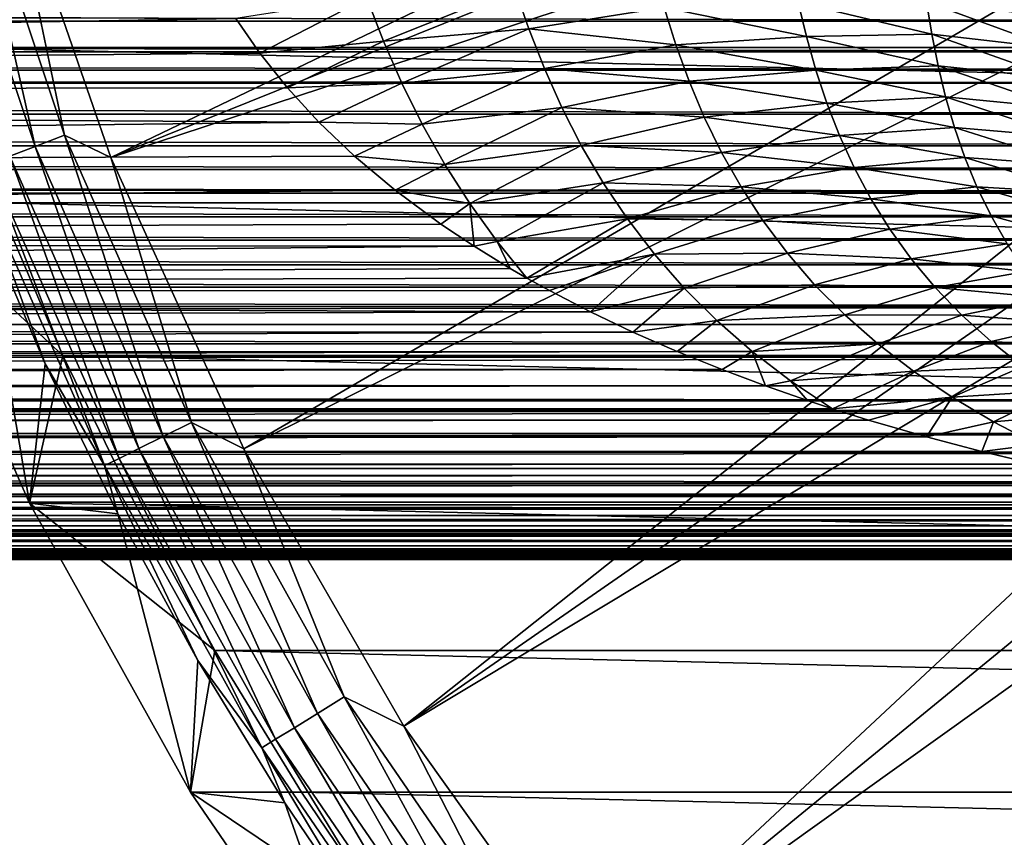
# Model space of a CAD drawing. Header units: metres. Extents: x -109 to 109, y -315 to 32.
# Tile 256 of 256: x 47.32 to 56.26, y -17.52 to -10.1. Entities that reach past the tile are written whole.
import ezdxf

# ---------------------------------------------------------------- set-up
doc = ezdxf.new("R2010")
doc.units = ezdxf.units.M
doc.layers.add('solid_K244242000C74_AAA', color=7, linetype='CONTINUOUS')

msp = doc.modelspace()

# ---------------------------------------------------------------- linework, layer by layer
at = {"layer": 'solid_K244242000C74_AAA'}
for points in [[(47.19503, -8.604639, -78.325066), (48.145657, -11.351308, -78.325066), (60.66922, -5.334013, -73.288864)], [(48.145657, -11.351308, -78.325066), (60.981216, -6.183262, -73.288864), (60.66922, -5.334013, -73.288864)], [(48.145657, -11.351308, -78.325066), (61.338737, -7.014371, -73.288864), (60.981216, -6.183262, -73.288864)], [(48.145657, -11.351308, -78.325066), (49.353058, -13.995161, -78.325066), (61.338737, -7.014371, -73.288864)], [(49.353058, -13.995161, -78.325066), (61.740723, -7.824902, -73.288864), (61.338737, -7.014371, -73.288864)], [(49.353058, -13.995161, -78.325066), (50.806305, -16.512268, -78.325066), (61.740723, -7.824902, -73.288864)], [(50.806305, -16.512268, -78.325066), (62.186001, -8.612478, -73.288864), (61.740723, -7.824902, -73.288864)], [(46.544979, -8.522939, -78.672592), (47.45916, -11.250482, -78.672592), (46.819908, -8.444714, -78.472404)], [(46.819908, -8.444714, -78.472404), (47.7257, -11.147223, -78.472404), (47.19503, -8.604639, -78.325066)], [(47.45916, -11.250482, -78.672592), (47.7257, -11.147223, -78.472404), (46.819908, -8.444714, -78.472404)], [(47.229122, -11.339598, -78.919411), (47.45916, -11.250482, -78.672592), (46.544979, -8.522939, -78.672592)], [(47.7257, -11.147223, -78.472404), (48.145657, -11.351308, -78.325066), (47.19503, -8.604639, -78.325066)], [(50.806305, -16.512268, -78.325066), (62.673264, -9.37479, -73.288864), (62.186001, -8.612478, -73.288864)], [(46.132748, -8.916736, -83.82), (106.867256, -8.916736, -83.82), (106.408623, -10.351391, -83.82)], [(46.132748, -8.916736, -83.82), (106.408623, -10.351391, -83.82), (46.591377, -10.351391, -83.82)], [(50.806305, -16.512268, -78.325066), (52.492241, -18.879845, -78.325066), (62.673264, -9.37479, -73.288864)], [(52.492241, -18.879845, -78.325066), (63.20108, -10.109604, -73.288864), (62.673264, -9.37479, -73.288864)], [(50.469532, -9.903228, 11.351432), (50.621002, -10.293817, 10.983993), (51.812984, -9.815937, 11.722219)], [(50.621002, -10.293817, 10.983993), (51.939648, -10.183281, 11.372904), (51.812984, -9.815937, 11.722219)], [(51.812984, -9.815937, 11.722219), (51.939648, -10.183281, 11.372904), (53.168167, -9.989215, 12.057755)], [(-60.516262, -10.113585, -11.077698), (-60.149628, -9.836993, -11.324026), (60.516254, -10.113615, -11.077671)], [(-60.149628, -9.836993, -11.324026), (60.149601, -9.837038, -11.323987), (60.516254, -10.113615, -11.077671)], [(50.469532, -9.903228, 11.351432), (49.279285, -10.090758, 11.098495), (49.497292, -10.403945, 10.805459)], [(50.469532, -9.903228, 11.351432), (49.497292, -10.403945, 10.805459), (50.621002, -10.293817, 10.983993)], [(10.626992, -9.924098, 11.247767), (9.445458, -10.768777, 10.441908), (49.279285, -10.090758, 11.098495)], [(51.939648, -10.183281, 11.372904), (53.274681, -10.326883, 11.716734), (53.168167, -9.989215, 12.057755)], [(53.168167, -9.989215, 12.057755), (54.459625, -10.25341, 12.499713), (54.383873, -9.943661, 12.806595)], [(53.168167, -9.989215, 12.057755), (53.274681, -10.326883, 11.716734), (54.459625, -10.25341, 12.499713)], [(54.383873, -9.943661, 12.806595), (55.59824, -10.231534, 13.438177), (55.547741, -9.938193, 13.713399)], [(54.383873, -9.943661, 12.806595), (54.459625, -10.25341, 12.499713), (55.59824, -10.231534, 13.438177)], [(55.547741, -9.938193, 13.713399), (56.699219, -10.357151, 14.420895), (56.667198, -10.074094, 14.669641)], [(55.547741, -9.938193, 13.713399), (55.59824, -10.231534, 13.438177), (56.699219, -10.357151, 14.420895)], [(9.445458, -10.768777, 10.441908), (49.497292, -10.403945, 10.805459), (49.279285, -10.090758, 11.098495)], [(-60.903019, -10.39276, -10.816216), (-60.516262, -10.113585, -11.077698), (60.90303, -10.392774, -10.816203)], [(-60.516262, -10.113585, -11.077698), (60.516254, -10.113615, -11.077671), (60.90303, -10.392774, -10.816203)], [(50.621002, -10.293817, 10.983993), (50.787766, -10.675537, 10.596461), (51.939648, -10.183281, 11.372904)], [(50.787766, -10.675537, 10.596461), (52.080467, -10.543216, 11.00103), (51.939648, -10.183281, 11.372904)], [(51.939648, -10.183281, 11.372904), (52.080467, -10.543216, 11.00103), (53.274681, -10.326883, 11.716734)], [(52.492241, -18.879845, -78.325066), (63.767906, -10.814763, -73.288864), (63.20108, -10.109604, -73.288864)], [(53.274681, -10.326883, 11.716734), (54.545811, -10.557697, 12.168305), (54.459625, -10.25341, 12.499713)], [(54.459625, -10.25341, 12.499713), (55.655743, -10.51891, 13.137419), (55.59824, -10.231534, 13.438177)], [(54.459625, -10.25341, 12.499713), (54.545811, -10.557697, 12.168305), (55.655743, -10.51891, 13.137419)], [(55.59824, -10.231534, 13.438177), (56.735554, -10.632997, 14.14547), (56.699219, -10.357151, 14.420895)], [(55.59824, -10.231534, 13.438177), (55.655743, -10.51891, 13.137419), (56.735554, -10.632997, 14.14547)], [(46.591377, -10.351391, -83.82), (106.408623, -10.351391, -83.82), (105.882225, -11.762788, -83.82)], [(46.591377, -10.351391, -83.82), (105.882225, -11.762788, -83.82), (47.117771, -11.762788, -83.82)], [(50.621002, -10.293817, 10.983993), (49.497292, -10.403945, 10.805459), (49.747707, -10.717263, 10.494773)], [(50.621002, -10.293817, 10.983993), (49.747707, -10.717263, 10.494773), (50.787766, -10.675537, 10.596461)], [(52.080467, -10.543216, 11.00103), (53.395077, -10.658482, 11.351448), (53.274681, -10.326883, 11.716734)], [(53.274681, -10.326883, 11.716734), (53.395077, -10.658482, 11.351448), (54.545811, -10.557697, 12.168305)], [(-61.156261, -10.568648, -10.64442), (-60.903019, -10.39276, -10.816216), (61.138538, -10.556506, -10.656462)], [(-60.903019, -10.39276, -10.816216), (60.90303, -10.392774, -10.816203), (61.138538, -10.556506, -10.656462)], [(9.445458, -10.768777, 10.441908), (49.747707, -10.717263, 10.494773), (49.497292, -10.403945, 10.805459)], [(50.787766, -10.675537, 10.596461), (50.972244, -11.048493, 10.188828), (52.080467, -10.543216, 11.00103)], [(50.972244, -11.048493, 10.188828), (52.238182, -10.895976, 10.606525), (52.080467, -10.543216, 11.00103)], [(52.080467, -10.543216, 11.00103), (52.238182, -10.895976, 10.606525), (53.395077, -10.658482, 11.351448)], [(54.545811, -10.557697, 12.168305), (55.72282, -10.800815, 12.811217), (55.655743, -10.51891, 13.137419)], [(55.655743, -10.51891, 13.137419), (56.778584, -10.902177, 13.84363), (56.735554, -10.632997, 14.14547)], [(55.655743, -10.51891, 13.137419), (55.72282, -10.800815, 12.811217), (56.778584, -10.902177, 13.84363)], [(-61.312981, -10.674858, -10.537903), (-61.156261, -10.568648, -10.64442), (61.313, -10.674861, -10.537901)], [(-61.156261, -10.568648, -10.64442), (61.138538, -10.556506, -10.656462), (61.313, -10.674861, -10.537901)], [(53.395077, -10.658482, 11.351448), (54.645096, -10.856943, 11.812355), (54.545811, -10.557697, 12.168305)], [(54.545811, -10.557697, 12.168305), (54.645096, -10.856943, 11.812355), (55.72282, -10.800815, 12.811217)], [(-61.745331, -10.958629, -10.242482), (-61.312981, -10.674858, -10.537903), (61.745346, -10.958628, -10.242484)], [(-61.312981, -10.674858, -10.537903), (61.313, -10.674861, -10.537901), (61.745346, -10.958628, -10.242484)], [(9.445458, -10.768777, 10.441908), (50.034657, -11.029721, 10.165886), (49.747707, -10.717263, 10.494773)], [(50.787766, -10.675537, 10.596461), (49.747707, -10.717263, 10.494773), (50.034657, -11.029721, 10.165886)], [(50.787766, -10.675537, 10.596461), (50.034657, -11.029721, 10.165886), (50.972244, -11.048493, 10.188828)], [(52.238182, -10.895976, 10.606525), (53.532196, -10.984356, 10.961823), (53.395077, -10.658482, 11.351448)], [(53.395077, -10.658482, 11.351448), (53.532196, -10.984356, 10.961823), (54.645096, -10.856943, 11.812355)], [(9.445458, -10.768777, 10.441908), (8.152534, -11.508774, 9.620193), (50.034657, -11.029721, 10.165886)], [(54.645096, -10.856943, 11.812355), (55.802029, -11.077738, 12.45967), (55.72282, -10.800815, 12.811217)], [(55.72282, -10.800815, 12.811217), (56.830692, -11.165235, 13.515639), (56.778584, -10.902177, 13.84363)], [(55.72282, -10.800815, 12.811217), (55.802029, -11.077738, 12.45967), (56.830692, -11.165235, 13.515639)], [(50.972244, -11.048493, 10.188828), (51.176823, -11.412745, 9.761156), (52.238182, -10.895976, 10.606525)], [(51.176823, -11.412745, 9.761156), (52.415436, -11.241711, 10.189443), (52.238182, -10.895976, 10.606525)], [(52.238182, -10.895976, 10.606525), (52.415436, -11.241711, 10.189443), (53.532196, -10.984356, 10.961823)], [(52.492241, -18.879845, -78.325066), (54.395599, -21.076445, -78.325066), (63.767906, -10.814763, -73.288864)], [(53.532196, -10.984356, 10.961823), (54.760128, -11.151538, 11.431883), (54.645096, -10.856943, 11.812355)], [(54.395599, -21.076445, -78.325066), (64.372078, -11.488202, -73.288864), (63.767906, -10.814763, -73.288864)], [(54.645096, -10.856943, 11.812355), (54.760128, -11.151538, 11.431883), (55.802029, -11.077738, 12.45967)], [(-62.20219, -11.243798, -9.928595), (-61.745331, -10.958629, -10.242482), (62.202194, -11.243797, -9.928596)], [(-61.745331, -10.958629, -10.242482), (61.745346, -10.958628, -10.242484), (62.202194, -11.243797, -9.928596)], [(52.415436, -11.241711, 10.189443), (53.688511, -11.304476, 10.548322), (53.532196, -10.984356, 10.961823)], [(53.532196, -10.984356, 10.961823), (53.688511, -11.304476, 10.548322), (54.760128, -11.151538, 11.431883)], [(8.152534, -11.508774, 9.620193), (50.358627, -11.339968, 9.818612), (50.034657, -11.029721, 10.165886)], [(50.972244, -11.048493, 10.188828), (50.034657, -11.029721, 10.165886), (50.358627, -11.339968, 9.818612)], [(50.972244, -11.048493, 10.188828), (50.358627, -11.339968, 9.818612), (51.176823, -11.412745, 9.761156)], [(54.760128, -11.151538, 11.431883), (55.895905, -11.350139, 12.082913), (55.802029, -11.077738, 12.45967)], [(55.802029, -11.077738, 12.45967), (56.894257, -11.422713, 13.161759), (56.830692, -11.165235, 13.515639)], [(55.802029, -11.077738, 12.45967), (55.895905, -11.350139, 12.082913), (56.894257, -11.422713, 13.161759)], [(47.45916, -11.250482, -78.672592), (48.621105, -13.88204, -78.672592), (47.7257, -11.147223, -78.472404)], [(47.7257, -11.147223, -78.472404), (48.87698, -13.754629, -78.472404), (48.145657, -11.351308, -78.325066)], [(48.621105, -13.88204, -78.672592), (48.87698, -13.754629, -78.472404), (47.7257, -11.147223, -78.472404)], [(53.688511, -11.304476, 10.548322), (54.89291, -11.441192, 11.027832), (54.760128, -11.151538, 11.431883)], [(54.760128, -11.151538, 11.431883), (54.89291, -11.441192, 11.027832), (55.895905, -11.350139, 12.082913)], [(-62.563126, -11.458656, -9.679834), (-62.20219, -11.243798, -9.928595), (62.563126, -11.458654, -9.679836)], [(-62.20219, -11.243798, -9.928595), (62.202194, -11.243797, -9.928596), (62.563126, -11.458654, -9.679836)], [(47.229122, -11.339598, -78.919411), (48.400272, -13.992002, -78.919411), (47.45916, -11.250482, -78.672592)], [(48.400272, -13.992002, -78.919411), (48.621105, -13.88204, -78.672592), (47.45916, -11.250482, -78.672592)], [(51.176823, -11.412745, 9.761156), (51.40308, -11.76766, 9.31461), (52.415436, -11.241711, 10.189443)], [(51.40308, -11.76766, 9.31461), (52.613964, -11.579708, 9.751124), (52.415436, -11.241711, 10.189443)], [(52.415436, -11.241711, 10.189443), (52.613964, -11.579708, 9.751124), (53.688511, -11.304476, 10.548322)], [(8.152534, -11.508774, 9.620193), (50.725834, -11.64835, 9.450711), (50.358627, -11.339968, 9.818612)], [(47.042595, -11.41186, -79.20536), (48.221207, -14.081165, -79.20536), (47.229122, -11.339598, -78.919411)], [(48.221207, -14.081165, -79.20536), (48.400272, -13.992002, -78.919411), (47.229122, -11.339598, -78.919411)], [(51.176823, -11.412745, 9.761156), (50.358627, -11.339968, 9.818612), (50.725834, -11.64835, 9.450711)], [(52.613964, -11.579708, 9.751124), (53.865501, -11.617815, 10.112807), (53.688511, -11.304476, 10.548322)], [(53.688511, -11.304476, 10.548322), (53.865501, -11.617815, 10.112807), (54.89291, -11.441192, 11.027832)], [(54.89291, -11.441192, 11.027832), (56.006355, -11.617803, 11.681961), (55.895905, -11.350139, 12.082913)], [(55.895905, -11.350139, 12.082913), (56.971619, -11.675123, 12.782299), (56.894257, -11.422713, 13.161759)], [(55.895905, -11.350139, 12.082913), (56.006355, -11.617803, 11.681961), (56.971619, -11.675123, 12.782299)], [(46.905251, -11.465066, -79.521729), (48.089363, -14.146817, -79.521729), (47.042595, -11.41186, -79.20536)], [(48.089363, -14.146817, -79.521729), (48.221207, -14.081165, -79.20536), (47.042595, -11.41186, -79.20536)], [(48.87698, -13.754629, -78.472404), (49.353058, -13.995161, -78.325066), (48.145657, -11.351308, -78.325066)], [(51.176823, -11.412745, 9.761156), (50.725834, -11.64835, 9.450711), (51.40308, -11.76766, 9.31461)], [(-62.939354, -11.673635, -9.41946), (-62.563126, -11.458656, -9.679834), (62.939266, -11.673584, -9.419524)], [(-62.563126, -11.458656, -9.679834), (62.563126, -11.458654, -9.679836), (62.921028, -11.663365, -9.432174)], [(-62.563126, -11.458656, -9.679834), (62.921028, -11.663365, -9.432174), (62.939266, -11.673584, -9.419524)], [(8.152534, -11.508774, 9.620193), (6.808474, -12.113909, 8.846086), (50.725834, -11.64835, 9.450711)], [(46.905251, -11.465066, -79.521729), (46.952187, -11.829154, -79.857155), (47.548512, -13.221698, -79.857155)], [(46.905251, -11.465066, -79.521729), (47.548512, -13.221698, -79.857155), (48.089363, -14.146817, -79.521729)], [(53.865501, -11.617815, 10.112807), (55.044777, -11.724919, 10.60208), (54.89291, -11.441192, 11.027832)], [(54.395599, -21.076445, -78.325066), (65.011818, -12.127944, -73.288864), (64.372078, -11.488202, -73.288864)], [(54.89291, -11.441192, 11.027832), (55.044777, -11.724919, 10.60208), (56.006355, -11.617803, 11.681961)], [(51.40308, -11.76766, 9.31461), (51.651978, -12.112075, 8.851209), (52.613964, -11.579708, 9.751124)], [(51.651978, -12.112075, 8.851209), (52.834961, -11.908742, 9.293674), (52.613964, -11.579708, 9.751124)], [(52.613964, -11.579708, 9.751124), (52.834961, -11.908742, 9.293674), (53.865501, -11.617815, 10.112807)], [(52.834961, -11.908742, 9.293674), (54.064495, -11.923191, 9.657366), (53.865501, -11.617815, 10.112807)], [(53.865501, -11.617815, 10.112807), (54.064495, -11.923191, 9.657366), (55.044777, -11.724919, 10.60208)], [(55.044777, -11.724919, 10.60208), (56.134708, -11.879886, 11.258646), (56.006355, -11.617803, 11.681961)], [(56.006355, -11.617803, 11.681961), (57.064552, -11.922348, 12.378356), (56.971619, -11.675123, 12.782299)], [(56.006355, -11.617803, 11.681961), (56.134708, -11.879886, 11.258646), (57.064552, -11.922348, 12.378356)], [(-63.330391, -11.887943, -9.147503), (-62.939354, -11.673635, -9.41946), (63.330387, -11.887942, -9.147504)], [(-62.939354, -11.673635, -9.41946), (62.939266, -11.673584, -9.419524), (63.330387, -11.887942, -9.147504)], [(6.808474, -12.113909, 8.846086), (51.139614, -11.954331, 9.060572), (50.725834, -11.64835, 9.450711)], [(51.40308, -11.76766, 9.31461), (50.725834, -11.64835, 9.450711), (51.139614, -11.954331, 9.060572)], [(46.194675, -11.74041, -83.669998), (47.117771, -11.762788, -83.82), (47.710915, -13.147866, -83.82)], [(47.407234, -14.486579, -83.669998), (46.194675, -11.74041, -83.669998), (47.710915, -13.147866, -83.82)], [(46.952187, -11.829154, -79.857155), (46.194675, -11.74041, -83.669998), (47.407234, -14.486579, -83.669998)], [(47.117771, -11.762788, -83.82), (105.882225, -11.762788, -83.82), (105.289085, -13.147866, -83.82)], [(47.117771, -11.762788, -83.82), (105.289085, -13.147866, -83.82), (47.710915, -13.147866, -83.82)], [(51.40308, -11.76766, 9.31461), (51.139614, -11.954331, 9.060572), (51.442417, -12.156229, 8.787837)], [(51.40308, -11.76766, 9.31461), (51.442417, -12.156229, 8.787837), (51.651978, -12.112075, 8.851209)], [(54.064495, -11.923191, 9.657366), (55.217045, -12.001706, 10.15655), (55.044777, -11.724919, 10.60208)], [(55.044777, -11.724919, 10.60208), (55.217045, -12.001706, 10.15655), (56.134708, -11.879886, 11.258646)], [(47.548512, -13.221698, -79.857155), (46.952187, -11.829154, -79.857155), (47.407234, -14.486579, -83.669998)], [(55.217045, -12.001706, 10.15655), (56.282265, -12.135517, 10.814837), (56.134708, -11.879886, 11.258646)], [(56.134708, -11.879886, 11.258646), (57.174301, -12.163713, 11.95173), (57.064552, -11.922348, 12.378356)], [(56.134708, -11.879886, 11.258646), (56.282265, -12.135517, 10.814837), (57.174301, -12.163713, 11.95173)], [(-63.736492, -12.101137, -8.863547), (-63.330391, -11.887943, -9.147503), (63.736492, -12.101137, -8.863547)], [(-63.330391, -11.887943, -9.147503), (63.330387, -11.887942, -9.147504), (63.736492, -12.101137, -8.863547)], [(6.808474, -12.113909, 8.846086), (51.442417, -12.156229, 8.787837), (51.139614, -11.954331, 9.060572)], [(51.651978, -12.112075, 8.851209), (51.922623, -12.444403, 8.374774), (52.834961, -11.908742, 9.293674)], [(52.834961, -11.908742, 9.293674), (51.922623, -12.444403, 8.374774), (53.079605, -12.227582, 8.819204)], [(52.834961, -11.908742, 9.293674), (53.079605, -12.227582, 8.819204), (54.064495, -11.923191, 9.657366)], [(53.079605, -12.227582, 8.819204), (54.286819, -12.21942, 9.184084), (54.064495, -11.923191, 9.657366)], [(54.064495, -11.923191, 9.657366), (54.286819, -12.21942, 9.184084), (55.217045, -12.001706, 10.15655)], [(54.286819, -12.21942, 9.184084), (55.411022, -12.270536, 9.693163), (55.217045, -12.001706, 10.15655)], [(55.217045, -12.001706, 10.15655), (55.411022, -12.270536, 9.693163), (56.282265, -12.135517, 10.814837)], [(-64.186493, -12.325634, -8.548611), (-63.736492, -12.101137, -8.863547), (64.186493, -12.325634, -8.548611)], [(-63.736492, -12.101137, -8.863547), (63.736492, -12.101137, -8.863547), (64.186493, -12.325634, -8.548611)], [(6.808474, -12.113909, 8.846086), (5.487573, -12.572598, 8.181061), (51.442417, -12.156229, 8.787837)], [(51.651978, -12.112075, 8.851209), (51.442417, -12.156229, 8.787837), (51.77055, -12.356817, 8.503473)], [(51.651978, -12.112075, 8.851209), (51.77055, -12.356817, 8.503473), (51.922623, -12.444403, 8.374774)], [(54.395599, -21.076445, -78.325066), (56.499138, -23.082167, -78.325066), (65.011818, -12.127944, -73.288864)], [(55.411022, -12.270536, 9.693163), (56.450321, -12.383825, 10.3524), (56.282265, -12.135517, 10.814837)], [(5.487573, -12.572598, 8.181061), (51.77055, -12.356817, 8.503473), (51.442417, -12.156229, 8.787837)], [(53.079605, -12.227582, 8.819204), (51.922623, -12.444403, 8.374774), (52.126236, -12.557034, 8.20493)], [(53.079605, -12.227582, 8.819204), (52.126236, -12.557034, 8.20493), (52.500084, -12.75124, 7.89974)], [(53.079605, -12.227582, 8.819204), (52.500084, -12.75124, 7.89974), (53.349091, -12.534997, 8.329829)], [(53.079605, -12.227582, 8.819204), (53.349091, -12.534997, 8.329829), (54.286819, -12.21942, 9.184084)], [(53.349091, -12.534997, 8.329829), (54.533798, -12.505321, 8.695051), (54.286819, -12.21942, 9.184084)], [(54.286819, -12.21942, 9.184084), (54.533798, -12.505321, 8.695051), (55.411022, -12.270536, 9.693163)], [(-64.622665, -12.528681, -8.24816), (-64.186493, -12.325634, -8.548611), (64.622665, -12.528681, -8.24816)], [(-64.186493, -12.325634, -8.548611), (64.186493, -12.325634, -8.548611), (64.622665, -12.528681, -8.24816)], [(54.533798, -12.505321, 8.695051), (55.628017, -12.530395, 9.213839), (55.411022, -12.270536, 9.693163)], [(55.411022, -12.270536, 9.693163), (55.628017, -12.530395, 9.213839), (56.450321, -12.383825, 10.3524)], [(5.487573, -12.572598, 8.181061), (51.922623, -12.444403, 8.374774), (51.77055, -12.356817, 8.503473)], [(55.628017, -12.530395, 9.213839), (56.640182, -12.623942, 9.873202), (56.450321, -12.383825, 10.3524)], [(5.487573, -12.572598, 8.181061), (52.126236, -12.557034, 8.20493), (51.922623, -12.444403, 8.374774)], [(53.349091, -12.534997, 8.329829), (53.644596, -12.829754, 7.827662), (54.533798, -12.505321, 8.695051)], [(53.644596, -12.829754, 7.827662), (54.806747, -12.779712, 8.192351), (54.533798, -12.505321, 8.695051)], [(54.533798, -12.505321, 8.695051), (54.806747, -12.779712, 8.192351), (55.628017, -12.530395, 9.213839)], [(-64.997185, -12.702209, -7.97834), (-64.622665, -12.528681, -8.24816), (64.996994, -12.70279, -7.977412)], [(-64.622665, -12.528681, -8.24816), (64.622665, -12.528681, -8.24816), (64.996994, -12.70279, -7.977412)], [(5.487573, -12.572598, 8.181061), (4.242884, -12.898065, 7.657672), (52.500084, -12.75124, 7.89974)], [(5.487573, -12.572598, 8.181061), (52.500084, -12.75124, 7.89974), (52.126236, -12.557034, 8.20493)], [(53.349091, -12.534997, 8.329829), (52.500084, -12.75124, 7.89974), (52.883877, -12.934765, 7.595515)], [(53.349091, -12.534997, 8.329829), (52.883877, -12.934765, 7.595515), (53.644596, -12.829754, 7.827662)], [(54.806747, -12.779712, 8.192351), (55.869274, -12.780285, 8.72049), (55.628017, -12.530395, 9.213839)], [(55.628017, -12.530395, 9.213839), (55.869274, -12.780285, 8.72049), (56.640182, -12.623942, 9.873202)], [(55.869274, -12.780285, 8.72049), (56.853069, -12.855014, 9.379099), (56.640182, -12.623942, 9.873202)], [(-65.34449, -12.865307, -7.712579), (-64.997185, -12.702209, -7.97834), (64.996994, -12.70279, -7.977412)], [(-65.34449, -12.865307, -7.712579), (64.996994, -12.70279, -7.977412), (65.344193, -12.866197, -7.711094)], [(4.242884, -12.898065, 7.657672), (52.883877, -12.934765, 7.595515), (52.500084, -12.75124, 7.89974)], [(53.644596, -12.829754, 7.827662), (53.967091, -13.110707, 7.314793), (54.806747, -12.779712, 8.192351)], [(53.967091, -13.110707, 7.314793), (55.106178, -13.041681, 7.677982), (54.806747, -12.779712, 8.192351)], [(54.806747, -12.779712, 8.192351), (55.106178, -13.041681, 7.677982), (55.869274, -12.780285, 8.72049)], [(-65.714523, -13.042461, -7.409061), (-65.34449, -12.865307, -7.712579), (65.709473, -13.04107, -7.41151)], [(-65.34449, -12.865307, -7.712579), (65.344193, -12.866197, -7.711094), (65.709473, -13.04107, -7.41151)], [(53.644596, -12.829754, 7.827662), (52.883877, -12.934765, 7.595515), (53.286396, -13.111115, 7.286884)], [(53.644596, -12.829754, 7.827662), (53.286396, -13.111115, 7.286884), (53.967091, -13.110707, 7.314793)], [(55.106178, -13.041681, 7.677982), (56.135021, -13.019497, 8.214911), (55.869274, -12.780285, 8.72049)], [(55.869274, -12.780285, 8.72049), (56.135021, -13.019497, 8.214911), (56.853069, -12.855014, 9.379099)], [(56.135021, -13.019497, 8.214911), (57.089249, -13.076411, 8.871813), (56.853069, -12.855014, 9.379099)], [(4.242884, -12.898065, 7.657672), (3.089504, -13.117042, 7.276209), (52.883877, -12.934765, 7.595515)], [(3.089504, -13.117042, 7.276209), (53.286396, -13.111115, 7.286884), (52.883877, -12.934765, 7.595515)], [(-65.957443, -13.161977, -7.194607), (-65.714523, -13.042461, -7.409061), (65.957245, -13.162793, -7.193112)], [(-65.714523, -13.042461, -7.409061), (65.709473, -13.04107, -7.41151), (65.957245, -13.162793, -7.193112)], [(53.967091, -13.110707, 7.314793), (54.316189, -13.377234, 6.793156), (55.106178, -13.041681, 7.677982)], [(54.316189, -13.377234, 6.793156), (55.43145, -13.290701, 7.153816), (55.106178, -13.041681, 7.677982)], [(55.106178, -13.041681, 7.677982), (55.43145, -13.290701, 7.153816), (56.135021, -13.019497, 8.214911)], [(55.43145, -13.290701, 7.153816), (56.424744, -13.247527, 7.698809), (56.135021, -13.019497, 8.214911)], [(56.135021, -13.019497, 8.214911), (56.424744, -13.247527, 7.698809), (57.089249, -13.076411, 8.871813)], [(2.014619, -13.255438, 7.020924), (53.693531, -13.275985, 6.981992), (53.286396, -13.111115, 7.286884)], [(3.089504, -13.117042, 7.276209), (2.014619, -13.255438, 7.020924), (53.286396, -13.111115, 7.286884)], [(53.967091, -13.110707, 7.314793), (53.286396, -13.111115, 7.286884), (53.693531, -13.275985, 6.981992)], [(53.967091, -13.110707, 7.314793), (53.693531, -13.275985, 6.981992), (54.086498, -13.424078, 6.692841)], [(53.967091, -13.110707, 7.314793), (54.086498, -13.424078, 6.692841), (54.316189, -13.377234, 6.793156)], [(-66.461075, -13.423721, -6.693557), (-65.957443, -13.161977, -7.194607), (65.957245, -13.162793, -7.193112)], [(-66.461075, -13.423721, -6.693557), (65.957245, -13.162793, -7.193112), (66.461571, -13.424222, -6.692554)], [(47.407234, -14.486579, -83.669998), (47.710915, -13.147866, -83.82), (48.368961, -14.502484, -83.82)], [(48.210419, -14.584291, -79.857155), (47.548512, -13.221698, -79.857155), (47.407234, -14.486579, -83.669998)], [(48.089363, -14.146817, -79.521729), (47.548512, -13.221698, -79.857155), (48.210419, -14.584291, -79.857155)], [(47.710915, -13.147866, -83.82), (105.289085, -13.147866, -83.82), (104.631042, -14.502484, -83.82)], [(47.710915, -13.147866, -83.82), (104.631042, -14.502484, -83.82), (48.368961, -14.502484, -83.82)], [(0.000007, -13.355951, 6.827779), (54.086498, -13.424078, 6.692841), (53.693531, -13.275985, 6.981992)], [(0.993791, -13.331639, 6.875128), (0.000007, -13.355951, 6.827779), (53.693531, -13.275985, 6.981992)], [(2.014619, -13.255438, 7.020924), (0.993791, -13.331639, 6.875128), (53.693531, -13.275985, 6.981992)], [(54.316189, -13.377234, 6.793156), (54.694653, -13.630632, 6.261459), (55.43145, -13.290701, 7.153816)], [(55.43145, -13.290701, 7.153816), (54.694653, -13.630632, 6.261459), (55.781837, -13.526272, 6.621712)], [(55.43145, -13.290701, 7.153816), (55.781837, -13.526272, 6.621712), (56.424744, -13.247527, 7.698809)], [(55.781837, -13.526272, 6.621712), (56.737919, -13.463878, 7.173886), (56.424744, -13.247527, 7.698809)], [(0.000007, -13.355951, 6.827779), (-54.393295, -13.531404, 6.473108), (54.086498, -13.424078, 6.692841)], [(54.316189, -13.377234, 6.793156), (54.086498, -13.424078, 6.692841), (54.468327, -13.556699, 6.419963)], [(54.316189, -13.377234, 6.793156), (54.468327, -13.556699, 6.419963), (54.694653, -13.630632, 6.261459)], [(-66.704567, -13.562353, -6.408009), (-66.461075, -13.423721, -6.693557), (66.700554, -13.560013, -6.412959)], [(-66.461075, -13.423721, -6.693557), (66.461571, -13.424222, -6.692554), (66.700554, -13.560013, -6.412959)], [(-54.393295, -13.531404, 6.473108), (54.468327, -13.556699, 6.419963), (54.086498, -13.424078, 6.692841)], [(55.781837, -13.526272, 6.621712), (56.156609, -13.747897, 6.083531), (56.737919, -13.463878, 7.173886)], [(56.156609, -13.747897, 6.083531), (57.074013, -13.668052, 6.641848), (56.737919, -13.463878, 7.173886)], [(-66.854553, -13.653888, -6.210585), (-66.704567, -13.562353, -6.408009), (66.855209, -13.654262, -6.209762)], [(-66.704567, -13.562353, -6.408009), (66.700554, -13.560013, -6.412959), (66.855209, -13.654262, -6.209762)], [(-54.393295, -13.531404, 6.473108), (-54.726948, -13.641026, 6.238782), (54.468327, -13.556699, 6.419963)], [(-54.726948, -13.641026, 6.238782), (54.694653, -13.630632, 6.261459), (54.468327, -13.556699, 6.419963)], [(55.781837, -13.526272, 6.621712), (54.694653, -13.630632, 6.261459), (55.022743, -13.732832, 6.034015)], [(55.781837, -13.526272, 6.621712), (55.022743, -13.732832, 6.034015), (55.548847, -13.885323, 5.674313)], [(55.781837, -13.526272, 6.621712), (55.548847, -13.885323, 5.674313), (56.156609, -13.747897, 6.083531)], [(-67.142921, -13.853685, -5.751123), (-66.854553, -13.653888, -6.210585), (66.855209, -13.654262, -6.209762)], [(-67.142921, -13.853685, -5.751123), (66.855209, -13.654262, -6.209762), (67.143372, -13.853978, -5.750415)], [(-54.934006, -13.705865, 6.09502), (55.022743, -13.732832, 6.034015), (54.694653, -13.630632, 6.261459)], [(-54.726948, -13.641026, 6.238782), (-54.934006, -13.705865, 6.09502), (54.694653, -13.630632, 6.261459)], [(56.156609, -13.747897, 6.083531), (56.555031, -13.955076, 5.541135), (57.074013, -13.668052, 6.641848)], [(-54.934006, -13.705865, 6.09502), (-55.44928, -13.857873, 5.741023), (55.022743, -13.732832, 6.034015)], [(-55.44928, -13.857873, 5.741023), (55.548847, -13.885323, 5.674313), (55.022743, -13.732832, 6.034015)], [(48.621105, -13.88204, -78.672592), (50.020905, -16.395161, -78.672592), (48.87698, -13.754629, -78.472404)], [(48.87698, -13.754629, -78.472404), (50.263935, -16.244684, -78.472404), (49.353058, -13.995161, -78.325066)], [(50.020905, -16.395161, -78.672592), (50.263935, -16.244684, -78.472404), (48.87698, -13.754629, -78.472404)], [(56.156609, -13.747897, 6.083531), (55.548847, -13.885323, 5.674313), (56.050125, -14.017315, 5.339932)], [(56.156609, -13.747897, 6.083531), (56.050125, -14.017315, 5.339932), (56.555031, -13.955076, 5.541135)], [(-67.333748, -14.024651, -5.320637), (-67.142921, -13.853685, -5.751123), (67.143372, -13.853978, -5.750415)], [(-67.333748, -14.024651, -5.320637), (67.143372, -13.853978, -5.750415), (67.333984, -14.024872, -5.320055)], [(-55.44928, -13.857873, 5.741023), (-55.940334, -13.989515, 5.412342), (55.548847, -13.885323, 5.674313)], [(-55.940334, -13.989515, 5.412342), (56.050125, -14.017315, 5.339932), (55.548847, -13.885323, 5.674313)], [(48.400272, -13.992002, -78.919411), (49.811161, -16.52503, -78.919411), (48.621105, -13.88204, -78.672592)], [(49.811161, -16.52503, -78.919411), (50.020905, -16.395161, -78.672592), (48.621105, -13.88204, -78.672592)], [(-67.43866, -14.172089, -4.914459), (-67.333748, -14.024651, -5.320637), (67.333984, -14.024872, -5.320055)], [(-67.43866, -14.172089, -4.914459), (67.333984, -14.024872, -5.320055), (67.438721, -14.172194, -4.914154)], [(-55.940334, -13.989515, 5.412342), (-56.411964, -14.106158, 5.100617), (56.050125, -14.017315, 5.339932)], [(-56.411964, -14.106158, 5.100617), (56.531319, -14.134019, 5.022898), (56.050125, -14.017315, 5.339932)], [(48.221207, -14.081165, -79.20536), (49.641087, -16.630335, -79.20536), (48.400272, -13.992002, -78.919411)], [(49.641087, -16.630335, -79.20536), (49.811161, -16.52503, -78.919411), (48.400272, -13.992002, -78.919411)], [(50.263935, -16.244684, -78.472404), (50.806305, -16.512268, -78.325066), (49.353058, -13.995161, -78.325066)], [(56.555031, -13.955076, 5.541135), (56.050125, -14.017315, 5.339932), (56.531319, -14.134019, 5.022898)], [(-56.411964, -14.106158, 5.100617), (-56.863945, -14.208873, 4.80707), (56.531319, -14.134019, 5.022898)], [(48.089363, -14.146817, -79.521729), (49.515862, -16.707872, -79.521729), (48.221207, -14.081165, -79.20536)], [(49.515862, -16.707872, -79.521729), (49.641087, -16.630335, -79.20536), (48.221207, -14.081165, -79.20536)], [(-67.472061, -14.305781, -4.510501), (-67.43866, -14.172089, -4.914459), (67.472061, -14.305765, -4.510553)], [(-67.43866, -14.172089, -4.914459), (67.438721, -14.172194, -4.914154), (67.472061, -14.305765, -4.510553)], [(-56.863945, -14.208873, 4.80707), (-57.29723, -14.300179, 4.528232), (56.991779, -14.236485, 4.724669)], [(-56.863945, -14.208873, 4.80707), (56.991779, -14.236485, 4.724669), (56.531319, -14.134019, 5.022898)], [(48.089363, -14.146817, -79.521729), (48.210419, -14.584291, -79.857155), (48.936409, -15.913845, -79.857155)], [(48.089363, -14.146817, -79.521729), (48.936409, -15.913845, -79.857155), (49.515862, -16.707872, -79.521729)], [(-57.29723, -14.300179, 4.528232), (57.419548, -14.324706, 4.450034), (56.991779, -14.236485, 4.724669)], [(-67.472061, -14.305781, -4.510501), (67.472061, -14.305765, -4.510553), (67.438698, -14.427843, -4.103333)], [(-67.438629, -14.427958, -4.102927), (-67.472061, -14.305781, -4.510501), (67.438698, -14.427843, -4.103333)], [(-57.711613, -14.380986, 4.264648), (-58.1092, -14.453127, 4.013368), (57.853527, -14.407325, 4.174806)], [(-57.711613, -14.380986, 4.264648), (57.853527, -14.407325, 4.174806), (57.432442, -14.327257, 4.441814)], [(-57.452866, -14.331261, 4.428879), (-57.711613, -14.380986, 4.264648), (57.432442, -14.327257, 4.441814)], [(-57.29723, -14.300179, 4.528232), (-57.452866, -14.331261, 4.428879), (57.419548, -14.324706, 4.450034)], [(-57.452866, -14.331261, 4.428879), (57.432442, -14.327257, 4.441814), (57.419548, -14.324706, 4.450034)], [(-67.438629, -14.427958, -4.102927), (67.438698, -14.427843, -4.103333), (67.333954, -14.539969, -3.686365)], [(-67.33371, -14.540141, -3.685687), (-67.438629, -14.427958, -4.102927), (67.333954, -14.539969, -3.686365)], [(-58.1092, -14.453127, 4.013368), (-58.490108, -14.517415, 3.77421), (58.257164, -14.478682, 3.920175)], [(-58.1092, -14.453127, 4.013368), (58.257164, -14.478682, 3.920175), (57.853527, -14.407325, 4.174806)], [(-67.33371, -14.540141, -3.685687), (67.333954, -14.539969, -3.686365), (67.143341, -14.646828, -3.235808)], [(-67.142853, -14.647006, -3.234998), (-67.33371, -14.540141, -3.685687), (67.143341, -14.646828, -3.235808)], [(-58.490108, -14.517415, 3.77421), (-58.855896, -14.574878, 3.545834), (58.643307, -14.541974, 3.678448)], [(-58.855896, -14.574878, 3.545834), (59.014153, -14.598471, 3.447412), (58.643307, -14.541974, 3.678448)], [(-58.490108, -14.517415, 3.77421), (58.643307, -14.541974, 3.678448), (58.257164, -14.478682, 3.920175)], [(47.407234, -14.486579, -83.669998), (48.368961, -14.502484, -83.82), (49.090897, -15.824654, -83.82)], [(48.867916, -17.109003, -83.669998), (47.407234, -14.486579, -83.669998), (49.090897, -15.824654, -83.82)], [(48.210419, -14.584291, -79.857155), (47.407234, -14.486579, -83.669998), (48.867916, -17.109003, -83.669998)], [(48.368961, -14.502484, -83.82), (104.631042, -14.502484, -83.82), (103.909103, -15.824654, -83.82)], [(48.368961, -14.502484, -83.82), (103.909103, -15.824654, -83.82), (49.090897, -15.824654, -83.82)], [(-67.142853, -14.647006, -3.234998), (67.143341, -14.646828, -3.235808), (66.855171, -14.746702, -2.744956)], [(-66.854454, -14.746876, -2.744023), (-67.142853, -14.647006, -3.234998), (66.855171, -14.746702, -2.744956)], [(-59.207405, -14.626241, 3.327626), (-59.544342, -14.672029, 3.119541), (59.369534, -14.648676, 3.227426)], [(-59.544342, -14.672029, 3.119541), (59.709332, -14.693251, 3.018012), (59.369534, -14.648676, 3.227426)], [(-58.855896, -14.574878, 3.545834), (-59.207405, -14.626241, 3.327626), (59.014153, -14.598471, 3.447412)], [(-59.207405, -14.626241, 3.327626), (59.369534, -14.648676, 3.227426), (59.014153, -14.598471, 3.447412)], [(48.936409, -15.913845, -79.857155), (48.210419, -14.584291, -79.857155), (48.867916, -17.109003, -83.669998)], [(-60.04084, -14.733514, 2.814883), (-60.469486, -14.781128, 2.55309), (60.343914, -14.767705, 2.629615)], [(-59.866325, -14.712705, 2.921697), (-60.04084, -14.733514, 2.814883), (60.011623, -14.730086, 2.832767)], [(-60.04084, -14.733514, 2.814883), (60.343914, -14.767705, 2.629615), (60.011623, -14.730086, 2.832767)], [(-59.544342, -14.672029, 3.119541), (-59.866325, -14.712705, 2.921697), (59.709332, -14.693251, 3.018012)], [(-59.866325, -14.712705, 2.921697), (60.011623, -14.730086, 2.832767), (59.709332, -14.693251, 3.018012)], [(-66.854454, -14.746876, -2.744023), (66.855171, -14.746702, -2.744956), (66.700584, -14.786029, -2.524548)], [(-66.704597, -14.785101, -2.529981), (-66.854454, -14.746876, -2.744023), (66.700584, -14.786029, -2.524548)], [(-66.704597, -14.785101, -2.529981), (66.700584, -14.786029, -2.524548), (66.461525, -14.835179, -2.217536)], [(-66.460983, -14.835348, -2.216405), (-66.704597, -14.785101, -2.529981), (66.461525, -14.835179, -2.217536)], [(-66.460983, -14.835348, -2.216405), (66.461525, -14.835179, -2.217536), (65.957199, -14.908129, -1.657616)], [(-65.957428, -14.90832, -1.65589), (-66.460983, -14.835348, -2.216405), (65.957199, -14.908129, -1.657616)], [(-60.469486, -14.781128, 2.55309), (-61.030224, -14.836226, 2.210517), (60.92852, -14.826811, 2.272815)], [(-61.030224, -14.836226, 2.210517), (61.484852, -14.875349, 1.929767), (60.92852, -14.826811, 2.272815)], [(-60.469486, -14.781128, 2.55309), (60.92852, -14.826811, 2.272815), (60.343914, -14.767705, 2.629615)], [(-65.957428, -14.90832, -1.65589), (65.957199, -14.908129, -1.657616), (65.709335, -14.933693, -1.40883)], [(-65.714546, -14.933422, -1.411703), (-65.957428, -14.90832, -1.65589), (65.709335, -14.933693, -1.40883)], [(-62.082775, -14.919682, 1.550193), (-62.566631, -14.94997, 1.224082), (62.523365, -14.947485, 1.254073)], [(-61.961723, -14.911283, 1.629004), (-62.082775, -14.919682, 1.550193), (62.020622, -14.91541, 1.590772)], [(-62.082775, -14.919682, 1.550193), (62.523365, -14.947485, 1.254073), (62.020622, -14.91541, 1.590772)], [(-61.566776, -14.881875, 1.878775), (-61.961723, -14.911283, 1.629004), (61.946899, -14.910233, 1.638585)], [(-61.961723, -14.911283, 1.629004), (62.020622, -14.91541, 1.590772), (61.946899, -14.910233, 1.638585)], [(-61.030224, -14.836226, 2.210517), (-61.566776, -14.881875, 1.878775), (61.484852, -14.875349, 1.929767)], [(-61.566776, -14.881875, 1.878775), (61.946899, -14.910233, 1.638585), (61.484852, -14.875349, 1.929767)], [(-65.714546, -14.933422, -1.411703), (65.709335, -14.933693, -1.40883), (65.344124, -14.962272, -1.063212)], [(-65.344467, -14.962398, -1.061438), (-65.714546, -14.933422, -1.411703), (65.344124, -14.962272, -1.063212)], [(-65.344467, -14.962398, -1.061438), (65.344124, -14.962272, -1.063212), (64.996971, -14.981171, -0.751351)], [(-64.997192, -14.981227, -0.750226), (-65.344467, -14.962398, -1.061438), (64.996971, -14.981171, -0.751351)], [(-64.997192, -14.981227, -0.750226), (64.996971, -14.981171, -0.751351), (64.622742, -14.993843, -0.429729)], [(-64.622742, -14.993843, -0.429729), (-64.997192, -14.981227, -0.750226), (64.622742, -14.993843, -0.429729)], [(-64.622742, -14.993843, -0.429729), (64.622742, -14.993843, -0.429729), (64.186676, -14.999849, -0.067238)], [(-64.186676, -14.999849, -0.067238), (-64.622742, -14.993843, -0.429729), (64.186676, -14.999849, -0.067238)], [(-64.186676, -14.999849, -0.067238), (64.186676, -14.999849, -0.067238), (63.736683, -14.996597, 0.319502)], [(-63.736683, -14.996597, 0.319502), (-64.186676, -14.999849, -0.067238), (63.736683, -14.996597, 0.319502)], [(-63.736683, -14.996597, 0.319502), (63.736683, -14.996597, 0.319502), (63.391735, -14.987583, 0.610198)], [(-63.402977, -14.987949, 0.601142), (-63.736683, -14.996597, 0.319502), (63.391735, -14.987583, 0.610198)], [(-63.230133, -14.981835, 0.737968), (-63.402977, -14.987949, 0.601142), (63.391735, -14.987583, 0.610198)], [(-63.010101, -14.972645, 0.905485), (-63.230133, -14.981835, 0.737968), (63.215408, -14.981268, 0.749399)], [(-63.230133, -14.981835, 0.737968), (63.391735, -14.987583, 0.610198), (63.215408, -14.981268, 0.749399)], [(-62.566631, -14.94997, 1.224082), (-63.010101, -14.972645, 0.905485), (62.984127, -14.971464, 0.924803)], [(-63.010101, -14.972645, 0.905485), (63.215408, -14.981268, 0.749399), (62.984127, -14.971464, 0.924803)], [(-62.566631, -14.94997, 1.224082), (62.984127, -14.971464, 0.924803), (62.523365, -14.947485, 1.254073)], [(48.867916, -17.109003, -83.669998), (49.090897, -15.824654, -83.82), (49.874958, -17.110952, -83.82)], [(49.090897, -15.824654, -83.82), (103.909103, -15.824654, -83.82), (103.125038, -17.110952, -83.82)], [(49.090897, -15.824654, -83.82), (103.125038, -17.110952, -83.82), (49.874958, -17.110952, -83.82)], [(49.724838, -17.207348, -79.857155), (48.936409, -15.913845, -79.857155), (48.867916, -17.109003, -83.669998)], [(49.515862, -16.707872, -79.521729), (48.936409, -15.913845, -79.857155), (49.724838, -17.207348, -79.857155)], [(50.020905, -16.395161, -78.672592), (51.646614, -18.768406, -78.672592), (50.263935, -16.244684, -78.472404)], [(50.263935, -16.244684, -78.472404), (51.874722, -18.596146, -78.472404), (50.806305, -16.512268, -78.325066)], [(51.646614, -18.768406, -78.672592), (51.874722, -18.596146, -78.472404), (50.263935, -16.244684, -78.472404)], [(49.811161, -16.52503, -78.919411), (51.449749, -18.917072, -78.919411), (50.020905, -16.395161, -78.672592)], [(51.449749, -18.917072, -78.919411), (51.646614, -18.768406, -78.672592), (50.020905, -16.395161, -78.672592)], [(49.641087, -16.630335, -79.20536), (51.290115, -19.037621, -79.20536), (49.811161, -16.52503, -78.919411)], [(51.290115, -19.037621, -79.20536), (51.449749, -18.917072, -78.919411), (49.811161, -16.52503, -78.919411)], [(51.874722, -18.596146, -78.472404), (52.492241, -18.879845, -78.325066), (50.806305, -16.512268, -78.325066)], [(49.515862, -16.707872, -79.521729), (51.172577, -19.126383, -79.521729), (49.641087, -16.630335, -79.20536)], [(49.515862, -16.707872, -79.521729), (49.724838, -17.207348, -79.857155), (50.573925, -18.46187, -79.857155)], [(49.515862, -16.707872, -79.521729), (50.573925, -18.46187, -79.857155), (51.172577, -19.126383, -79.521729)], [(51.172577, -19.126383, -79.521729), (51.290115, -19.037621, -79.20536), (49.641087, -16.630335, -79.20536)], [(48.867916, -17.109003, -83.669998), (49.874958, -17.110952, -83.82), (50.71907, -18.358145, -83.82)], [(50.564384, -19.58555, -83.669998), (48.867916, -17.109003, -83.669998), (50.71907, -18.358145, -83.82)], [(49.724838, -17.207348, -79.857155), (48.867916, -17.109003, -83.669998), (50.564384, -19.58555, -83.669998)], [(49.874958, -17.110952, -83.82), (103.125038, -17.110952, -83.82), (102.28093, -18.358145, -83.82)], [(49.874958, -17.110952, -83.82), (102.28093, -18.358145, -83.82), (50.71907, -18.358145, -83.82)], [(50.573925, -18.46187, -79.857155), (49.724838, -17.207348, -79.857155), (50.564384, -19.58555, -83.669998)]]:
    msp.add_3dface(points, dxfattribs=at)

doc.saveas('drawing.dxf')
